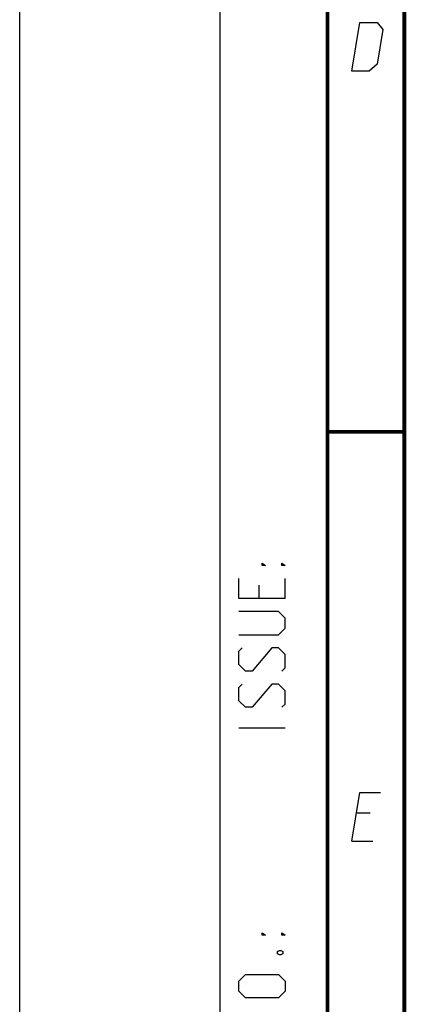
# Model space of a CAD drawing. Extents: x 0 to 420, y 0 to 297.
# Tile 2 of 116: x 0 to 25, y 61 to 125. Entities that reach past the tile are written whole.
import ezdxf

# ---------------------------------------------------------------- set-up
doc = ezdxf.new("R2010")
doc.units = 0
doc.header["$LTSCALE"] = 23.1
doc.layers.get('0').update_dxf_attribs({"linetype": 'CONTINUOUS'})

msp = doc.modelspace()

# ---------------------------------------------------------------- linework, layer by layer
at = {"color": 7, "linetype": 'CONTINUOUS'}
msp.add_line((0, 0), (0, 297), dxfattribs=at)
at = {"color": 2, "linetype": 'CONTINUOUS'}
for p, q in [((13, 292), (13, 5)), ((20, 292), (20, 5)), ((17.25, 87.679), (17.25, 88.964)), ((15.536, 88.536), (15.536, 87.679)), ((17.25, 79.25), (14.25, 79.25)), ((22.783, 73.725), (21.883, 73.725)), ((21.589, 71.925), (22.939, 71.925))]:
    msp.add_line(p, q, dxfattribs=at)
at = {"color": 7, "linetype": 'CONTINUOUS', "const_width": 0.25}
for points in [[(20, 292), (20, 5)], [(25, 10), (25, 287)], [(20, 98.5), (25, 98.5)]]:
    msp.add_lwpolyline(points, dxfattribs=at)
at = {"color": 2, "linetype": 'CONTINUOUS'}
for points in [[(21.589, 121.925), (22.104, 125.075), (23.229, 125.075), (23.605, 124.625), (23.238, 122.375), (22.714, 121.925), (21.589, 121.925)], [(15.964, 89.821), (15.75, 89.821), (15.75, 89.964), (15.964, 89.821)], [(17.25, 89.821), (17.036, 89.821), (17.036, 89.964), (17.25, 89.821)], [(17.25, 87.679), (14.25, 87.679), (14.25, 88.964)], [(14.25, 85.321), (16.821, 85.321), (17.25, 85.75), (17.25, 86.393), (16.821, 86.821), (14.25, 86.821)], [(17.036, 82.964), (17.25, 83.179), (17.25, 84.036), (16.821, 84.464), (16.393, 84.464), (15.107, 82.964), (14.679, 82.964), (14.25, 83.393), (14.25, 84.25), (14.464, 84.464)], [(17.036, 80.607), (17.25, 80.821), (17.25, 81.679), (16.821, 82.107), (16.393, 82.107), (15.107, 80.607), (14.679, 80.607), (14.25, 81.036), (14.25, 81.893), (14.464, 82.107)], [(21.589, 71.925), (22.104, 75.075), (23.454, 75.075)], [(15.964, 65.821), (15.75, 65.821), (15.75, 65.964), (15.964, 65.821)], [(17.25, 65.821), (17.036, 65.821), (17.036, 65.964), (17.25, 65.821)], [(16.75, 64.75), (16.893, 64.821), (16.964, 64.821), (17.107, 64.75), (17.107, 64.607), (16.964, 64.536), (16.893, 64.536), (16.75, 64.607), (16.75, 64.75)], [(16.821, 61.75), (14.679, 61.75), (14.25, 62.179), (14.25, 62.821), (14.679, 63.25), (16.821, 63.25), (17.25, 62.821), (17.25, 62.179), (16.821, 61.75)]]:
    msp.add_lwpolyline(points, dxfattribs=at)

doc.saveas('drawing.dxf')
